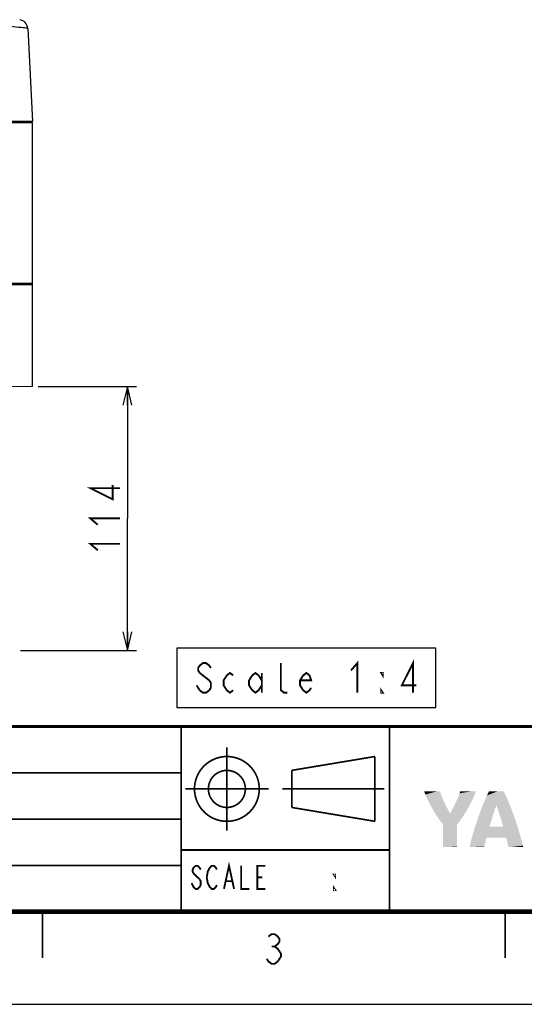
# Model space of a CAD drawing. Extents: x 0 to 420, y 0 to 297.
# Tile 12 of 67: x 108 to 162, y 0 to 106. Entities that reach past the tile are written whole.
import ezdxf

# ---------------------------------------------------------------- set-up
doc = ezdxf.new("R2010")
doc.units = 0
doc.header["$LTSCALE"] = 23.1
doc.layers.get('0').update_dxf_attribs({"linetype": 'CONTINUOUS'})
for name, color, linetype in [('ALL_AXIS', 7, 'CONTINUOUS'), ('ALL_DIM', 7, 'CONTINUOUS'), ('ALL_FEATURES', 7, 'CONTINUOUS'), ('ALL_NOTE', 7, 'CONTINUOUS')]:
    doc.layers.add(name, color=color, linetype=linetype)
doc.dimstyles.get("Standard").update_dxf_attribs({"dimtxt": 2.5, "dimasz": 2.5, "dimexe": 1.25, "dimexo": 0.625, "dimtad": 1, "dimcen": 2.5, "dimazin": 3, "dimtfac": 1, "dimtmove": 0, "dimatfit": 3})

# ---------------------------------------------------------------- blocks, each defined once
blk = doc.blocks.new('_OPEN')
at = {"color": 0, "linetype": 'BYBLOCK'}
for p, q in [((0, 0), (-1, 0.25)), ((-1, -0.25), (0, 0)), ((-1, 0), (0, 0))]:
    blk.add_line(p, q, dxfattribs=at)
blk = doc.blocks.new('*D9')
at = {"layer": 'ALL_DIM', "color": 2, "linetype": 'CONTINUOUS'}
for p, q in [((109.53, 66.72), (120.18, 66.72)), ((119.18, 66.72), (119.18, 52.47)), ((119.18, 38.22), (119.18, 52.47)), ((107.65, 38.22), (120.18, 38.22))]:
    blk.add_line(p, q, dxfattribs=at)
at = {"layer": 'ALL_DIM', "color": 2, "linetype": 'CONTINUOUS', "xscale": 2, "yscale": 2, "zscale": 2}
for p, rotation in [((119.18, 66.72), 90), ((119.18, 38.22), 270)]:
    blk.add_blockref('_OPEN', p, dxfattribs=dict(at, rotation=rotation))

msp = doc.modelspace()

# ---------------------------------------------------------------- linework, layer by layer
at = {"color": 2, "linetype": 'CONTINUOUS'}
for p, q in [((25, 30), (125, 30)), ((125, 10), (125, 30)), ((25, 25), (125, 25)), ((25, 20), (125, 20)), ((125, 16.65), (147.5, 16.65)), ((125, 16.65), (125, 10)), ((147.5, 16.65), (147.5, 10)), ((25, 15), (125, 15)), ((25, 10), (125, 10)), ((125, 10), (147.5, 10))]:
    msp.add_line(p, q, dxfattribs=at)
at = {"color": 7, "linetype": 'CONTINUOUS'}
msp.add_line((0, 0), (420, 0), dxfattribs=at)
for points, const_width in [([(410, 30), (25, 30)], 0.35), ([(125, 30), (125, 10)], 0.18), ([(147.5, 30), (147.5, 10)], 0.18), ([(129.935, 18.761), (129.935, 27.761)], 0.18), ([(136.935, 25.261), (145.935, 26.761)], 0.18), ([(145.935, 26.761), (145.935, 19.761)], 0.18), ([(125, 25), (25, 25)], 0.18), ([(136.935, 25.261), (136.935, 21.261)], 0.18), ([(125.435, 23.261), (134.435, 23.261)], 0.18), ([(135.935, 23.261), (146.935, 23.261)], 0.18), ([(136.935, 21.261), (145.935, 19.761)], 0.18), ([(125, 20), (25, 20)], 0.18), ([(147.5, 16.667), (125, 16.667)], 0.18), ([(125, 15), (25, 15)], 0.18), ([(410, 10), (25, 10)], 0.5), ([(110, 5), (110, 10)], 0.18), ([(160, 5), (160, 10)], 0.18)]:
    msp.add_lwpolyline(points, dxfattribs=dict(at, const_width=const_width))
at = {"color": 7, "linetype": 'CONTINUOUS', "const_width": 0.18}
for points in [[(126.435, 23.261, 1), (133.435, 23.261, 1)], [(127.935, 23.261, 1), (131.935, 23.261, 1)]]:
    msp.add_lwpolyline(points, format="xyb", close=True, dxfattribs=at)
at = {"color": 2, "linetype": 'CONTINUOUS', "const_width": 0.2}
for points in [[(127.102, 14.545), (126.992, 14.753), (126.773, 14.962), (126.555, 14.962), (126.336, 14.753), (126.227, 14.545), (126.227, 14.337), (126.336, 14.128), (126.992, 13.503)], [(128.852, 12.878), (128.742, 12.67), (128.523, 12.462), (128.305, 12.462), (128.086, 12.67), (127.977, 12.878), (127.867, 13.087), (127.758, 13.712), (127.867, 14.337), (127.977, 14.545), (128.086, 14.753), (128.305, 14.962), (128.523, 14.962), (128.742, 14.753), (128.852, 14.545)], [(129.617, 12.462), (130.164, 14.962), (130.711, 12.462)], [(131.477, 14.962), (131.477, 12.462), (132.352, 12.462)], [(134.102, 12.462), (133.227, 12.462), (133.227, 14.962), (134.102, 14.962)], [(141.638, 14.008), (141.638, 13.8), (141.504, 14.008), (141.638, 14.008)], [(126.992, 13.503), (127.102, 13.295), (127.102, 12.878), (126.992, 12.67), (126.773, 12.462), (126.555, 12.462), (126.336, 12.67), (126.227, 12.878), (126.117, 13.087)], [(129.836, 13.295), (130.492, 13.295)], [(133.227, 13.712), (133.773, 13.712)], [(141.638, 12.342), (141.504, 12.342), (141.504, 12.55), (141.638, 12.342)], [(134.414, 7.309), (134.758, 7.576), (135.102, 7.576), (135.446, 7.309), (135.618, 7.043), (135.618, 6.776), (135.446, 6.509), (135.102, 6.243), (135.446, 5.976), (135.618, 5.709), (135.79, 5.443), (135.79, 5.176), (135.446, 4.643)], [(134.758, 6.243), (135.102, 6.243)], [(135.446, 4.643), (135.102, 4.376), (134.758, 4.376), (134.414, 4.643), (134.242, 4.909)]]:
    msp.add_lwpolyline(points, dxfattribs=at)
at = {"color": 7, "linetype": 'CONTINUOUS'}
for points in [[(151.383, 22.654), (151.25, 23), (151.26, 23)], [(151.29, 23), (151.383, 22.654), (151.26, 23)], [(151.398, 23), (151.383, 22.654), (151.29, 23)], [(153.025, 22.785), (151.383, 22.654), (152.95, 23)], [(152.95, 23), (151.383, 22.654), (152.94, 23)], [(152.94, 23), (151.383, 22.654), (152.911, 23)], [(152.911, 23), (151.383, 22.654), (152.802, 23)], [(152.802, 23), (151.383, 22.654), (152.64, 23)], [(152.64, 23), (151.383, 22.654), (152.439, 23)], [(152.439, 23), (151.383, 22.654), (152.216, 23)], [(152.216, 23), (151.383, 22.654), (151.984, 23)], [(151.984, 23), (151.383, 22.654), (151.761, 23)], [(151.761, 23), (151.383, 22.654), (151.56, 23)], [(151.56, 23), (151.383, 22.654), (151.398, 23)], [(153.025, 22.785), (153.105, 22.568), (151.383, 22.654)], [(151.536, 22.299), (151.383, 22.654), (153.105, 22.568)], [(151.536, 22.299), (153.105, 22.568), (153.191, 22.351)], [(153.191, 22.351), (153.283, 22.132), (151.536, 22.299)], [(154.817, 22.132), (154.909, 22.351), (156.564, 22.299)], [(154.995, 22.568), (156.717, 22.654), (154.909, 22.351)], [(156.717, 22.654), (156.564, 22.299), (154.909, 22.351)], [(154.995, 22.568), (155.075, 22.785), (156.717, 22.654)], [(156.85, 23), (155.075, 22.785), (156.84, 23)], [(156.84, 23), (155.075, 22.785), (156.81, 23)], [(156.81, 23), (155.075, 22.785), (156.702, 23)], [(156.702, 23), (155.075, 22.785), (156.54, 23)], [(156.54, 23), (155.075, 22.785), (156.339, 23)], [(156.339, 23), (155.075, 22.785), (156.116, 23)], [(156.116, 23), (155.075, 22.785), (155.884, 23)], [(155.884, 23), (155.075, 22.785), (155.661, 23)], [(155.661, 23), (155.075, 22.785), (155.46, 23)], [(155.46, 23), (155.075, 22.785), (155.298, 23)], [(155.298, 23), (155.075, 22.785), (155.19, 23)], [(155.19, 23), (155.075, 22.785), (155.16, 23)], [(155.075, 22.785), (155.15, 23), (155.16, 23)], [(156.85, 23), (156.717, 22.654), (155.075, 22.785)], [(157.825, 22.076), (158.04, 22.561), (160.087, 22.503)], [(160.087, 22.503), (160.302, 22.013), (157.825, 22.076)], [(159.876, 22.948), (158.04, 22.561), (159.85, 23)], [(159.85, 23), (158.04, 22.561), (159.849, 23)], [(159.849, 23), (158.04, 22.561), (159.844, 23)], [(159.844, 23), (158.04, 22.561), (159.821, 23)], [(159.821, 23), (158.04, 22.561), (159.724, 23)], [(159.724, 23), (158.04, 22.561), (159.574, 23)], [(159.574, 23), (158.04, 22.561), (159.385, 23)], [(159.385, 23), (158.04, 22.561), (159.174, 23)], [(159.174, 23), (158.04, 22.561), (158.954, 23)], [(158.954, 23), (158.04, 22.561), (158.74, 23)], [(158.74, 23), (158.04, 22.561), (158.548, 23)], [(158.548, 23), (158.04, 22.561), (158.393, 23)], [(158.393, 23), (158.04, 22.561), (158.288, 23)], [(158.288, 23), (158.04, 22.561), (158.26, 23)], [(158.04, 22.561), (158.25, 23), (158.26, 23)], [(159.876, 22.948), (160.087, 22.503), (158.04, 22.561)], [(151.705, 21.94), (151.536, 22.299), (153.283, 22.132)], [(153.283, 22.132), (153.38, 21.913), (151.705, 21.94)], [(151.888, 21.581), (151.705, 21.94), (153.38, 21.913)], [(151.888, 21.581), (153.38, 21.913), (153.481, 21.694)], [(153.481, 21.694), (153.587, 21.476), (151.888, 21.581)], [(152.082, 21.225), (151.888, 21.581), (153.587, 21.476)], [(152.082, 21.225), (153.587, 21.476), (153.698, 21.258)], [(154.513, 21.476), (156.212, 21.581), (154.402, 21.258)], [(156.212, 21.581), (156.018, 21.225), (154.402, 21.258)], [(154.513, 21.476), (154.619, 21.694), (156.212, 21.581)], [(154.72, 21.913), (156.395, 21.94), (154.619, 21.694)], [(156.395, 21.94), (156.212, 21.581), (154.619, 21.694)], [(154.72, 21.913), (154.817, 22.132), (156.395, 21.94)], [(156.564, 22.299), (156.395, 21.94), (154.817, 22.132)], [(157.392, 21.001), (157.608, 21.554), (159.05, 21.484)], [(157.392, 21.001), (159.05, 21.484), (158.965, 21.241)], [(157.608, 21.554), (157.825, 22.076), (160.302, 22.013)], [(160.302, 22.013), (160.519, 21.486), (157.608, 21.554)], [(160.519, 21.486), (159.05, 21.484), (157.608, 21.554)], [(159.05, 21.484), (160.519, 21.486), (159.135, 21.241)], [(159.135, 21.241), (160.519, 21.486), (159.22, 20.994)], [(160.519, 21.486), (160.735, 20.93), (159.22, 20.994)], [(153.698, 21.258), (153.812, 21.042), (152.082, 21.225)], [(152.283, 20.878), (152.082, 21.225), (153.812, 21.042)], [(153.812, 21.042), (153.929, 20.828), (152.283, 20.878)], [(152.488, 20.542), (152.283, 20.878), (153.929, 20.828)], [(152.488, 20.542), (153.929, 20.828), (154.05, 20.616)], [(154.05, 20.616), (155.612, 20.542), (152.488, 20.542)], [(152.696, 20.222), (152.488, 20.542), (155.612, 20.542)], [(155.612, 20.542), (155.404, 20.222), (152.696, 20.222)], [(152.902, 19.923), (152.696, 20.222), (155.404, 20.222)], [(155.404, 20.222), (155.198, 19.923), (152.902, 19.923)], [(154.171, 20.828), (155.817, 20.878), (154.05, 20.616)], [(155.817, 20.878), (155.612, 20.542), (154.05, 20.616)], [(154.171, 20.828), (154.288, 21.042), (155.817, 20.878)], [(154.288, 21.042), (154.402, 21.258), (156.018, 21.225)], [(156.018, 21.225), (155.817, 20.878), (154.288, 21.042)], [(156.973, 19.835), (157.179, 20.426), (158.631, 20.233)], [(156.973, 19.835), (158.631, 20.233), (158.551, 19.976)], [(157.179, 20.426), (157.392, 21.001), (158.88, 20.994)], [(157.179, 20.426), (158.88, 20.994), (158.796, 20.743)], [(158.713, 20.49), (157.179, 20.426), (158.796, 20.743)], [(158.713, 20.49), (158.631, 20.233), (157.179, 20.426)], [(158.965, 21.241), (158.88, 20.994), (157.392, 21.001)], [(159.304, 20.743), (159.22, 20.994), (160.735, 20.93)], [(159.304, 20.743), (160.735, 20.93), (159.387, 20.49)], [(160.735, 20.93), (160.947, 20.352), (159.387, 20.49)], [(159.469, 20.233), (159.387, 20.49), (160.947, 20.352)], [(159.469, 20.233), (160.947, 20.352), (159.549, 19.976)], [(160.947, 20.352), (161.153, 19.761), (159.549, 19.976)], [(153.105, 19.647), (152.902, 19.923), (155.198, 19.923)], [(155.198, 19.923), (154.995, 19.647), (153.105, 19.647)], [(153.3, 19.4), (153.105, 19.647), (154.995, 19.647)], [(154.995, 19.647), (154.8, 19.4), (153.3, 19.4)], [(153.3, 19.386), (153.3, 19.4), (154.8, 19.4)], [(154.8, 19.4), (154.8, 19.386), (153.3, 19.386)], [(153.3, 19.344), (153.3, 19.386), (154.8, 19.386)], [(154.8, 19.386), (154.8, 19.344), (153.3, 19.344)], [(153.3, 19.278), (153.3, 19.344), (154.8, 19.344)], [(154.8, 19.344), (154.8, 19.278), (153.3, 19.278)], [(153.3, 19.191), (153.3, 19.278), (154.8, 19.278)], [(154.8, 19.278), (154.8, 19.191), (153.3, 19.191)], [(153.3, 18.962), (153.3, 19.191), (154.8, 19.191)], [(154.8, 19.191), (154.8, 18.962), (153.3, 18.962)], [(156.59, 18.642), (156.775, 19.238), (158.319, 19.2)], [(161.348, 19.164), (156.59, 18.642), (159.781, 19.2)], [(159.781, 19.2), (156.59, 18.642), (159.778, 19.2)], [(159.778, 19.2), (156.59, 18.642), (159.768, 19.2)], [(159.768, 19.2), (156.59, 18.642), (159.752, 19.2)], [(159.752, 19.2), (156.59, 18.642), (159.731, 19.2)], [(159.731, 19.2), (156.59, 18.642), (159.673, 19.2)], [(159.673, 19.2), (156.59, 18.642), (159.596, 19.2)], [(159.596, 19.2), (156.59, 18.642), (159.505, 19.2)], [(159.505, 19.2), (156.59, 18.642), (159.402, 19.2)], [(159.402, 19.2), (156.59, 18.642), (159.29, 19.2)], [(159.29, 19.2), (156.59, 18.642), (159.171, 19.2)], [(156.59, 18.642), (158.929, 19.2), (159.171, 19.2)], [(158.929, 19.2), (156.59, 18.642), (158.81, 19.2)], [(158.81, 19.2), (156.59, 18.642), (158.698, 19.2)], [(158.698, 19.2), (156.59, 18.642), (158.595, 19.2)], [(158.595, 19.2), (156.59, 18.642), (158.504, 19.2)], [(158.504, 19.2), (156.59, 18.642), (158.427, 19.2)], [(158.427, 19.2), (156.59, 18.642), (158.369, 19.2)], [(158.369, 19.2), (156.59, 18.642), (158.348, 19.2)], [(158.348, 19.2), (156.59, 18.642), (158.332, 19.2)], [(158.332, 19.2), (156.59, 18.642), (158.322, 19.2)], [(156.59, 18.642), (158.319, 19.2), (158.322, 19.2)], [(161.348, 19.164), (161.532, 18.568), (156.59, 18.642)], [(156.775, 19.238), (156.973, 19.835), (158.472, 19.717)], [(156.775, 19.238), (158.472, 19.717), (158.394, 19.458)], [(158.394, 19.458), (158.319, 19.2), (156.775, 19.238)], [(158.551, 19.976), (158.472, 19.717), (156.973, 19.835)], [(159.628, 19.717), (159.549, 19.976), (161.153, 19.761)], [(159.628, 19.717), (161.153, 19.761), (159.706, 19.458)], [(159.706, 19.458), (161.153, 19.761), (159.781, 19.2)], [(161.153, 19.761), (161.348, 19.164), (159.781, 19.2)], [(153.3, 18.678), (153.3, 18.962), (154.8, 18.962)], [(154.8, 18.962), (154.8, 18.678), (153.3, 18.678)], [(153.3, 18.363), (153.3, 18.678), (154.8, 18.678)], [(154.8, 18.678), (154.8, 18.363), (153.3, 18.363)], [(153.3, 18.036), (153.3, 18.363), (154.8, 18.363)], [(154.8, 18.363), (154.8, 18.036), (153.3, 18.036)], [(156.42, 18.054), (156.59, 18.642), (161.532, 18.568)], [(156.42, 18.054), (161.532, 18.568), (157.998, 18)], [(157.998, 18), (161.532, 18.568), (158.03, 18)], [(158.03, 18), (161.532, 18.568), (158.084, 18)], [(158.084, 18), (161.532, 18.568), (158.158, 18)], [(158.158, 18), (161.532, 18.568), (158.25, 18)], [(158.25, 18), (161.532, 18.568), (158.476, 18)], [(158.476, 18), (161.532, 18.568), (158.744, 18)], [(158.744, 18), (161.532, 18.568), (159.032, 18)], [(159.032, 18), (161.532, 18.568), (159.321, 18)], [(159.321, 18), (161.532, 18.568), (159.592, 18)], [(159.592, 18), (161.532, 18.568), (159.825, 18)], [(159.825, 18), (161.532, 18.568), (159.92, 18)], [(159.92, 18), (161.532, 18.568), (159.999, 18)], [(159.999, 18), (161.532, 18.568), (160.059, 18)], [(160.059, 18), (161.532, 18.568), (160.096, 18)], [(160.096, 18), (161.532, 18.568), (160.109, 18)], [(161.532, 18.568), (161.7, 17.981), (160.109, 18)], [(153.3, 17.721), (153.3, 18.036), (154.8, 18.036)], [(154.8, 18.036), (154.8, 17.721), (153.3, 17.721)], [(153.3, 17.437), (153.3, 17.721), (154.8, 17.721)], [(154.8, 17.721), (154.8, 17.437), (153.3, 17.437)], [(153.3, 17.208), (153.3, 17.437), (154.8, 17.437)], [(154.8, 17.437), (154.8, 17.208), (153.3, 17.208)], [(153.3, 17.121), (153.3, 17.208), (154.8, 17.208)], [(154.8, 17.208), (154.8, 17.121), (153.3, 17.121)], [(153.3, 17.055), (153.3, 17.121), (154.8, 17.121)], [(154.8, 17.121), (154.8, 17.055), (153.3, 17.055)], [(153.3, 17.013), (153.3, 17.055), (154.8, 17.055)], [(154.8, 17.055), (154.8, 17.013), (153.3, 17.013)], [(156.15, 17), (156.166, 17.067), (157.755, 17.021)], [(156.15, 17), (157.755, 17.021), (156.151, 17)], [(156.151, 17), (157.755, 17.021), (156.165, 17)], [(156.165, 17), (157.755, 17.021), (156.198, 17)], [(156.166, 17.067), (156.198, 17.204), (157.795, 17.196)], [(156.166, 17.067), (157.795, 17.196), (157.774, 17.108)], [(157.774, 17.108), (157.755, 17.021), (156.166, 17.067)], [(156.198, 17.204), (156.267, 17.481), (157.858, 17.468)], [(156.198, 17.204), (157.858, 17.468), (157.837, 17.376)], [(157.815, 17.286), (156.198, 17.204), (157.837, 17.376)], [(157.815, 17.286), (157.795, 17.196), (156.198, 17.204)], [(156.198, 17), (157.755, 17.021), (156.309, 17)], [(156.267, 17.481), (156.42, 18.054), (157.998, 18)], [(156.267, 17.481), (157.998, 18), (157.988, 17.988)], [(157.975, 17.94), (156.267, 17.481), (157.988, 17.988)], [(157.951, 17.843), (156.267, 17.481), (157.975, 17.94)], [(157.927, 17.748), (156.267, 17.481), (157.951, 17.843)], [(157.904, 17.654), (156.267, 17.481), (157.927, 17.748)], [(157.881, 17.56), (156.267, 17.481), (157.904, 17.654)], [(157.881, 17.56), (157.858, 17.468), (156.267, 17.481)], [(156.309, 17), (157.755, 17.021), (156.471, 17)], [(156.471, 17), (157.755, 17.021), (156.666, 17)], [(156.666, 17), (157.755, 17.021), (156.881, 17)], [(156.881, 17), (157.755, 17.021), (157.101, 17)], [(157.101, 17), (157.755, 17.021), (157.311, 17)], [(157.311, 17), (157.755, 17.021), (157.495, 17)], [(157.495, 17), (157.755, 17.021), (157.639, 17)], [(157.639, 17), (157.755, 17.021), (157.728, 17)], [(157.728, 17), (157.755, 17.021), (157.748, 17)], [(157.755, 17.021), (157.75, 17), (157.748, 17)], [(160.121, 17.952), (160.109, 18), (161.7, 17.981)], [(160.121, 17.952), (161.7, 17.981), (160.146, 17.855)], [(160.146, 17.855), (161.7, 17.981), (160.17, 17.76)], [(160.17, 17.76), (161.7, 17.981), (160.193, 17.665)], [(160.193, 17.665), (161.7, 17.981), (160.216, 17.572)], [(160.216, 17.572), (161.7, 17.981), (160.239, 17.479)], [(161.7, 17.981), (161.851, 17.411), (160.239, 17.479)], [(160.261, 17.387), (160.239, 17.479), (161.851, 17.411)], [(160.261, 17.387), (161.851, 17.411), (160.282, 17.297)], [(160.282, 17.297), (161.851, 17.411), (160.303, 17.208)], [(161.851, 17.411), (161.918, 17.135), (160.303, 17.208)], [(160.323, 17.119), (160.303, 17.208), (161.918, 17.135)], [(160.323, 17.119), (161.918, 17.135), (160.343, 17.032)], [(160.343, 17.032), (161.918, 17.135), (160.351, 17)], [(160.351, 17), (161.918, 17.135), (160.365, 17)], [(160.365, 17), (161.918, 17.135), (160.447, 17)], [(160.447, 17), (161.918, 17.135), (160.585, 17)], [(160.585, 17), (161.918, 17.135), (160.765, 17)], [(160.765, 17), (161.918, 17.135), (160.972, 17)], [(160.972, 17), (161.918, 17.135), (161.191, 17)], [(161.191, 17), (161.918, 17.135), (161.408, 17)], [(161.408, 17), (161.918, 17.135), (161.607, 17)], [(161.607, 17), (161.918, 17.135), (161.773, 17)], [(161.773, 17), (161.918, 17.135), (161.891, 17)], [(161.891, 17), (161.918, 17.135), (161.928, 17)], [(161.928, 17), (161.918, 17.135), (161.948, 17)], [(161.918, 17.135), (161.95, 17), (161.948, 17)], [(153.3, 16.999), (153.3, 17.013), (154.8, 17.013)], [(153.3, 16.999), (154.8, 17.013), (153.309, 16.999)], [(153.309, 16.999), (154.8, 17.013), (153.335, 16.999)], [(153.335, 16.999), (154.8, 17.013), (153.431, 16.999)], [(153.431, 16.999), (154.8, 17.013), (153.574, 16.999)], [(153.574, 16.999), (154.8, 17.013), (153.751, 16.999)], [(153.751, 16.999), (154.8, 17.013), (153.948, 16.999)], [(153.948, 16.999), (154.8, 17.013), (154.152, 16.999)], [(154.8, 17.013), (154.349, 16.999), (154.152, 16.999)], [(154.349, 16.999), (154.8, 17.013), (154.526, 16.999)], [(154.526, 16.999), (154.8, 17.013), (154.669, 16.999)], [(154.669, 16.999), (154.8, 17.013), (154.765, 16.999)], [(154.765, 16.999), (154.8, 17.013), (154.791, 16.999)], [(154.8, 17.013), (154.8, 16.999), (154.791, 16.999)]]:
    msp.add_solid(points, dxfattribs=at)
at = {"layer": 'ALL_AXIS', "color": 7, "linetype": 'CONTINUOUS'}
msp.add_line((105.571, 95.224), (108.946, 95.224), dxfattribs=at)
at = {"layer": 'ALL_DIM', "color": 2, "linetype": 'CONTINUOUS', "const_width": 0.2}
for points in [[(118.385, 55.742), (115.185, 55.742), (117.585, 54.538), (117.585, 56.086)], [(115.985, 51.786), (115.185, 52.474), (118.385, 52.474)], [(115.985, 49.034), (115.185, 49.722), (118.385, 49.722)]]:
    msp.add_lwpolyline(points, dxfattribs=at)
at = {"layer": 'ALL_FEATURES', "color": 7, "linetype": 'CONTINUOUS'}
for p, q in [((108.413, 105.396), (108.94, 95.349)), ((108.94, 95.349), (105.196, 95.349)), ((108.821, 95.224), (108.821, 95.349)), ((108.884, 95.224), (108.884, 95.349)), ((108.946, 66.724), (108.946, 95.224)), ((94.52, 77.724), (108.946, 77.724)), ((108.946, 77.849), (105.571, 77.849)), ((108.821, 77.724), (108.821, 77.849)), ((108.946, 66.724), (105.946, 66.672))]:
    msp.add_line(p, q, dxfattribs=at)
at = {"layer": 'ALL_FEATURES', "color": 9, "linetype": 'CONTINUOUS'}
for points in [[(107.69, 105.484), (107.443, 105.507), (107.166, 105.532), (106.862, 105.558), (106.536, 105.586), (106.191, 105.613), (105.821, 105.642), (105.43, 105.671), (105.027, 105.7)], [(108.413, 105.396), (108.391, 105.404), (108.328, 105.415), (108.226, 105.428), (108.084, 105.444), (107.905, 105.463), (107.69, 105.484)]]:
    msp.add_lwpolyline(points, dxfattribs=at)
at = {"layer": 'ALL_FEATURES', "color": 7, "linetype": 'CONTINUOUS'}
msp.add_arc((107.415, 105.344), 1, 3, 82.44412, dxfattribs=at)
at = {"layer": 'ALL_NOTE', "color": 2, "linetype": 'CONTINUOUS'}
msp.add_lwpolyline([(124.538, 32.051), (152.506, 32.051), (152.506, 38.451), (124.538, 38.451), (124.538, 32.051)], dxfattribs=at)
at = {"layer": 'ALL_NOTE', "color": 2, "linetype": 'CONTINUOUS', "const_width": 0.2}
for points in [[(150.046, 33.651), (150.046, 36.851), (148.842, 34.451), (150.39, 34.451)], [(128.202, 36.318), (128.03, 36.585), (127.686, 36.851), (127.342, 36.851), (126.998, 36.585), (126.826, 36.318), (126.826, 36.051), (126.998, 35.785)], [(136.458, 33.651), (136.114, 33.651), (135.77, 33.918), (135.77, 36.851)], [(143.338, 36.051), (144.026, 36.851), (144.026, 33.651)], [(126.998, 35.785), (128.03, 34.985)], [(130.61, 33.918), (130.266, 33.651), (129.922, 33.918), (129.578, 34.451), (129.578, 34.985), (129.922, 35.518), (130.266, 35.785), (130.61, 35.518)], [(133.706, 34.451), (133.362, 33.918), (133.018, 33.651), (132.674, 33.918), (132.33, 34.451), (132.33, 34.985), (132.674, 35.518), (133.018, 35.785), (133.362, 35.518), (133.706, 34.985)], [(133.706, 35.785), (133.706, 33.651)], [(139.038, 34.185), (138.866, 33.918), (138.522, 33.651), (138.178, 33.918), (137.834, 34.451), (137.834, 34.985), (138.178, 35.518), (138.522, 35.785), (138.866, 35.518), (139.038, 34.985), (137.834, 34.985)], [(146.778, 35.785), (146.778, 35.518), (146.606, 35.785), (146.778, 35.785)], [(126.998, 33.918), (126.654, 34.451)], [(128.03, 34.985), (128.202, 34.718), (128.202, 34.185), (128.03, 33.918), (127.686, 33.651), (127.342, 33.651), (126.998, 33.918)], [(146.778, 33.651), (146.606, 33.651), (146.606, 33.918), (146.778, 33.651)]]:
    msp.add_lwpolyline(points, dxfattribs=at)

# ---------------------------------------------------------------- dimensions: what is measured, and where the dimension line sits
at = {"layer": 'ALL_DIM', "color": 2, "linetype": 'CONTINUOUS'}
dim = msp.add_linear_dim(base=(119.185, 66.724), p1=(106.651, 38.224), p2=(108.526, 66.724), angle=90, dimstyle='Standard', dxfattribs=at)
dim.commit()
dim.dimension.update_dxf_attribs({"geometry": '*D9', "text_midpoint": (119.185, 48.346), "dimtype": 128})

doc.saveas('drawing.dxf')
